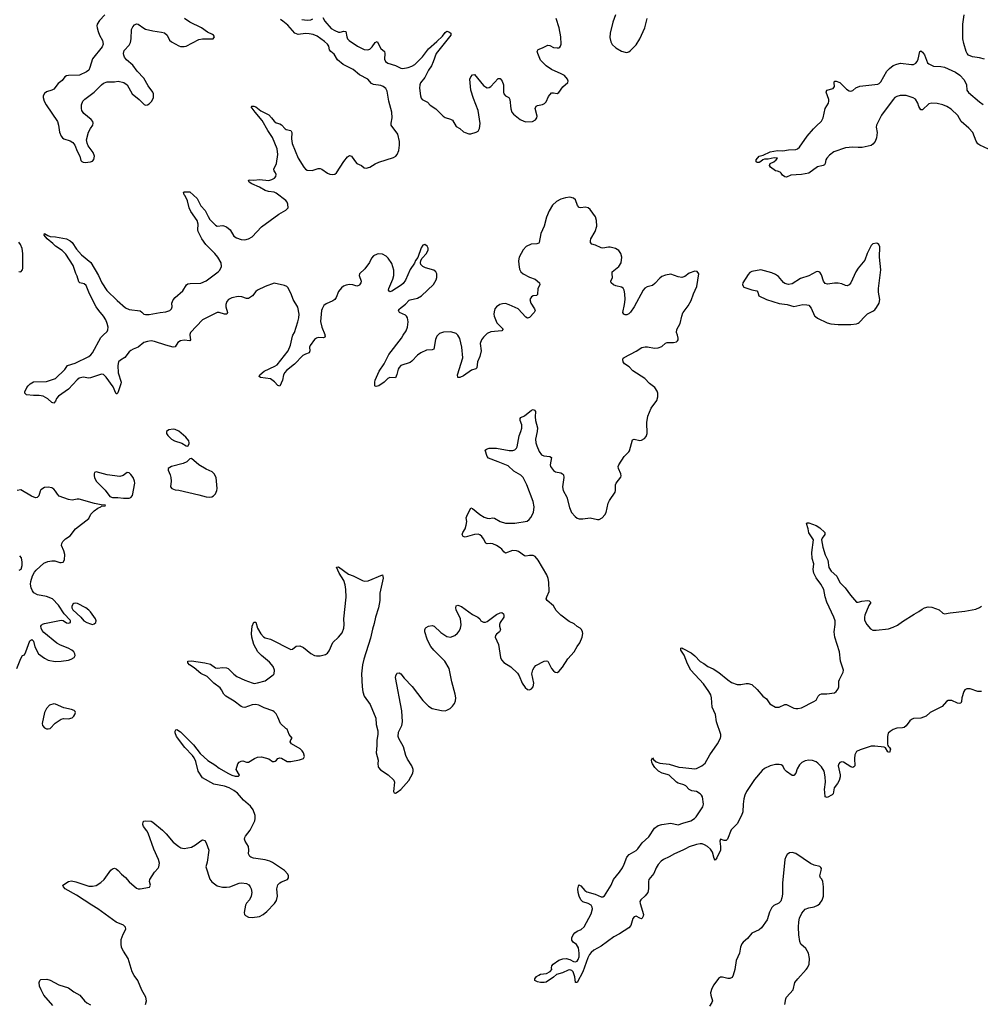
# Model space of a CAD drawing. Header units: inches. Extents: x 1694897 to 1849880, y 907231 to 1017944.
# Tile 61 of 171: x 1732779 to 1743239, y 992711 to 1003438. Entities that reach past the tile are written whole.
import ezdxf

# ---------------------------------------------------------------- set-up
doc = ezdxf.new("R2010")
doc.units = ezdxf.units.IN
doc.header["$MEASUREMENT"] = 0
for name, color, linetype in [('B7030', 7, 'Continuous'), ('B7040', 7, 'Continuous'), ('B7939', 7, 'Continuous'), ('B7949', 7, 'Continuous')]:
    doc.layers.add(name, color=color, linetype=linetype)

msp = doc.modelspace()

# ---------------------------------------------------------------- linework, layer by layer
at = {"layer": 'B7030', "color": 6}
for points, elevation in [([(1733707, 1003493), (1733646, 1003430), (1733623, 1003390), (1733619, 1003370), (1733622, 1003350), (1733634, 1003310), (1733649, 1003270), (1733682, 1003210), (1733689, 1003170), (1733678, 1003142), (1733570, 1003011), (1733544, 1002916), (1733530, 1002890), (1733508, 1002872), (1733430, 1002834), (1733312, 1002832), (1733290, 1002827), (1733270, 1002814), (1733243, 1002777), (1733197, 1002743), (1733150, 1002681), (1733130, 1002669), (1733069, 1002651), (1733050, 1002635), (1733036, 1002610), (1733036, 1002590), (1733047, 1002550), (1733066, 1002510), (1733189, 1002330), (1733202, 1002290), (1733213, 1002213), (1733230, 1002169), (1733246, 1002150), (1733261, 1002141), (1733330, 1002120), (1733359, 1002099), (1733378, 1002070), (1733405, 1002005), (1733432, 1001952), (1733446, 1001906), (1733455, 1001895), (1733470, 1001885), (1733490, 1001882), (1733550, 1001890), (1733570, 1001898), (1733585, 1001915), (1733594, 1001950), (1733580, 1001990), (1733525, 1002065), (1733514, 1002094), (1733508, 1002130), (1733527, 1002213), (1733548, 1002252), (1733574, 1002290), (1733580, 1002310), (1733575, 1002330), (1733558, 1002350), (1733477, 1002417), (1733455, 1002450), (1733450, 1002470), (1733450, 1002510), (1733466, 1002550), (1733487, 1002573), (1733590, 1002650), (1733668, 1002730), (1733692, 1002748), (1733730, 1002762), (1733810, 1002762), (1733850, 1002767), (1733913, 1002753), (1733949, 1002730), (1734004, 1002630), (1734079, 1002570), (1734134, 1002514), (1734150, 1002507), (1734170, 1002510), (1734190, 1002521), (1734218, 1002550), (1734236, 1002590), (1734237, 1002630), (1734230, 1002650), (1734177, 1002717), (1734130, 1002802), (1734057, 1002877), (1734010, 1002944), (1733941, 1003001), (1733920, 1003030), (1733911, 1003050), (1733908, 1003070), (1733917, 1003103), (1733970, 1003161), (1733985, 1003190), (1733992, 1003228), (1733998, 1003330), (1734010, 1003361), (1734030, 1003384), (1734050, 1003393), (1734070, 1003390), (1734130, 1003345), (1734150, 1003335), (1734230, 1003317), (1734324, 1003304), (1734354, 1003294), (1734384, 1003270), (1734410, 1003216), (1734430, 1003196), (1734510, 1003153), (1734530, 1003147), (1734570, 1003146), (1734590, 1003150), (1734730, 1003222), (1734770, 1003230), (1734886, 1003230), (1734899, 1003250), (1734889, 1003270), (1734877, 1003277), (1734822, 1003302), (1734759, 1003350), (1734630, 1003413), (1734572, 1003452)], 900), ([(1733688, 1000000), (1733730, 1000041), (1733739, 1000061), (1733741, 1000090), (1733733, 1000130), (1733717, 1000170), (1733693, 1000210), (1733641, 1000270), (1733613, 1000310), (1733538, 1000450), (1733501, 1000541), (1733480, 1000560), (1733432, 1000572), (1733421, 1000581), (1733404, 1000644), (1733390, 1000674), (1733362, 1000762), (1733283, 1000883), (1733243, 1000923), (1733170, 1000971), (1733141, 1001001), (1733078, 1001050), (1733044, 1001090), (1733049, 1001110), (1733086, 1001086), (1733110, 1001077), (1733170, 1001074), (1733290, 1001050), (1733330, 1001029), (1733350, 1001012), (1733398, 1000938), (1733450, 1000877), (1733553, 1000793), (1733636, 1000650), (1733673, 1000570), (1733728, 1000488), (1733839, 1000379), (1733930, 1000298), (1733970, 1000280), (1734090, 1000267), (1734110, 1000253), (1734130, 1000230), (1734150, 1000226), (1734190, 1000226), (1734310, 1000250), (1734370, 1000255), (1734414, 1000270), (1734433, 1000287), (1734438, 1000310), (1734437, 1000350), (1734450, 1000385), (1734470, 1000410), (1734555, 1000485), (1734596, 1000550), (1734610, 1000560), (1734634, 1000566), (1734750, 1000569), (1734810, 1000592), (1734939, 1000690), (1734957, 1000710), (1734976, 1000750), (1734972, 1000790), (1734937, 1000850), (1734904, 1000890), (1734805, 1000990), (1734761, 1001050), (1734723, 1001130), (1734718, 1001150), (1734721, 1001210), (1734710, 1001250), (1734641, 1001350), (1734625, 1001390), (1734605, 1001465), (1734579, 1001519), (1734570, 1001530), (1734564, 1001557), (1734570, 1001562), (1734630, 1001562), (1734710, 1001491), (1734750, 1001410), (1734798, 1001358), (1734830, 1001294), (1734850, 1001263), (1734910, 1001198), (1734930, 1001188), (1734990, 1001195), (1735030, 1001183), (1735069, 1001150), (1735110, 1001080), (1735141, 1001061), (1735190, 1001044), (1735230, 1001041), (1735270, 1001052), (1735310, 1001071), (1735410, 1001182), (1735602, 1001318), (1735678, 1001362), (1735701, 1001390), (1735699, 1001430), (1735691, 1001450), (1735676, 1001470), (1735570, 1001548), (1735550, 1001558), (1735487, 1001567), (1735450, 1001578), (1735390, 1001615), (1735305, 1001650), (1735279, 1001670), (1735269, 1001690), (1735286, 1001694), (1735330, 1001691), (1735390, 1001696), (1735490, 1001687), (1735524, 1001696), (1735552, 1001710), (1735568, 1001730), (1735570, 1001750), (1735564, 1001770), (1735551, 1001790), (1735546, 1001810), (1735575, 1001870), (1735591, 1001970), (1735583, 1002030), (1735533, 1002153), (1735480, 1002230), (1735420, 1002340), (1735343, 1002430), (1735301, 1002490), (1735305, 1002495), (1735330, 1002497), (1735351, 1002490), (1735405, 1002445), (1735490, 1002400), (1735521, 1002370), (1735550, 1002332), (1735570, 1002316), (1735610, 1002305), (1735630, 1002294), (1735669, 1002250), (1735682, 1002242), (1735730, 1002230), (1735741, 1002210), (1735738, 1002142), (1735747, 1002090), (1735810, 1001930), (1735874, 1001830), (1735890, 1001810), (1735910, 1001799), (1735964, 1001796), (1736030, 1001818), (1736050, 1001818), (1736070, 1001809), (1736130, 1001768), (1736156, 1001756), (1736190, 1001750), (1736210, 1001756), (1736230, 1001771), (1736310, 1001892), (1736350, 1001944), (1736370, 1001960), (1736390, 1001951), (1736423, 1001903), (1736450, 1001872), (1736502, 1001850), (1736530, 1001824), (1736550, 1001819), (1736590, 1001830), (1736650, 1001868), (1736690, 1001887), (1736850, 1001938), (1736875, 1001950), (1736890, 1001970), (1736906, 1002014), (1736916, 1002070), (1736914, 1002110), (1736895, 1002190), (1736824, 1002290), (1736822, 1002310), (1736833, 1002370), (1736830, 1002430), (1736797, 1002550), (1736779, 1002659), (1736765, 1002690), (1736735, 1002710), (1736710, 1002720), (1736630, 1002734), (1736610, 1002744), (1736569, 1002790), (1736478, 1002838), (1736410, 1002894), (1736300, 1002950), (1736241, 1003001), (1736204, 1003064), (1736166, 1003090), (1736154, 1003110), (1736145, 1003150), (1736131, 1003171), (1736099, 1003199), (1736018, 1003258), (1735976, 1003276), (1735930, 1003286), (1735890, 1003288), (1735810, 1003276), (1735776, 1003290), (1735700, 1003380), (1735643, 1003423), (1735619, 1003439)], 800), ([(1735850, 1003440), (1735910, 1003433), (1735950, 1003437), (1735972, 1003448)], 800), ([(1736081, 1003461), (1736102, 1003422), (1736170, 1003344), (1736210, 1003319), (1736250, 1003302), (1736270, 1003301), (1736310, 1003312), (1736330, 1003310), (1736340, 1003250), (1736349, 1003229), (1736367, 1003210), (1736456, 1003150), (1736530, 1003115), (1736570, 1003109), (1736590, 1003117), (1736618, 1003142), (1736650, 1003188), (1736670, 1003202), (1736710, 1003126), (1736752, 1003090), (1736756, 1003070), (1736751, 1003010), (1736763, 1002983), (1736786, 1002966), (1736870, 1002940), (1736929, 1002910), (1736950, 1002907), (1737010, 1002917), (1737050, 1002933), (1737080, 1002950), (1737166, 1003034), (1737230, 1003119), (1737321, 1003199), (1737381, 1003259), (1737410, 1003297), (1737430, 1003313), (1737450, 1003307), (1737475, 1003290), (1737472, 1003270), (1737312, 1003070), (1737282, 1002978), (1737263, 1002937), (1737229, 1002890), (1737190, 1002810), (1737144, 1002750), (1737137, 1002730), (1737133, 1002693), (1737142, 1002610), (1737150, 1002585), (1737163, 1002570), (1737221, 1002541), (1737250, 1002506), (1737310, 1002468), (1737390, 1002388), (1737412, 1002372), (1737470, 1002354), (1737490, 1002342), (1737533, 1002273), (1737573, 1002253), (1737610, 1002218), (1737629, 1002209), (1737670, 1002195), (1737690, 1002195), (1737748, 1002212), (1737770, 1002225), (1737786, 1002254), (1737794, 1002306), (1737772, 1002450), (1737720, 1002580), (1737692, 1002670), (1737681, 1002790), (1737690, 1002814), (1737710, 1002839), (1737730, 1002840), (1737830, 1002723), (1737850, 1002705), (1737870, 1002696), (1737890, 1002698), (1737910, 1002710), (1737990, 1002796), (1738010, 1002796), (1738032, 1002770), (1738047, 1002730), (1738047, 1002650), (1738051, 1002630), (1738069, 1002610), (1738105, 1002590), (1738117, 1002570), (1738126, 1002466), (1738138, 1002430), (1738156, 1002410), (1738230, 1002350), (1738270, 1002331), (1738290, 1002327), (1738363, 1002330), (1738394, 1002346), (1738410, 1002370), (1738412, 1002388), (1738393, 1002470), (1738404, 1002496), (1738416, 1002504), (1738470, 1002514), (1738494, 1002526), (1738510, 1002543), (1738538, 1002602), (1738570, 1002640), (1738590, 1002643), (1738630, 1002634), (1738650, 1002644), (1738694, 1002706), (1738746, 1002754), (1738750, 1002770), (1738744, 1002790), (1738712, 1002830), (1738676, 1002850), (1738570, 1002895), (1738510, 1002935), (1738450, 1002998), (1738419, 1003070), (1738415, 1003090), (1738426, 1003114), (1738470, 1003130), (1738530, 1003162), (1738550, 1003158), (1738590, 1003136), (1738630, 1003130), (1738650, 1003133), (1738660, 1003140), (1738669, 1003151), (1738674, 1003170), (1738670, 1003250), (1738653, 1003350), (1738620, 1003450)], 800), ([(1739268, 1003492), (1739237, 1003410), (1739208, 1003290), (1739205, 1003245), (1739216, 1003196), (1739230, 1003169), (1739270, 1003133), (1739330, 1003097), (1739370, 1003083), (1739390, 1003082), (1739410, 1003087), (1739430, 1003101), (1739490, 1003166), (1739533, 1003230), (1739587, 1003350), (1739611, 1003450)], 800), ([(1740000, 1000634), (1739990, 1000631), (1739950, 1000638), (1739870, 1000665), (1739810, 1000655), (1739770, 1000639), (1739750, 1000624), (1739695, 1000565), (1739670, 1000543), (1739610, 1000527), (1739586, 1000514), (1739568, 1000492), (1739471, 1000310), (1739430, 1000252), (1739410, 1000232), (1739390, 1000223), (1739370, 1000224), (1739356, 1000230), (1739348, 1000250), (1739366, 1000334), (1739371, 1000389), (1739369, 1000450), (1739362, 1000490), (1739350, 1000513), (1739330, 1000526), (1739270, 1000538), (1739244, 1000550), (1739221, 1000570), (1739216, 1000590), (1739235, 1000630), (1739229, 1000670), (1739231, 1000690), (1739304, 1000750), (1739328, 1000790), (1739334, 1000850), (1739323, 1000890), (1739302, 1000922), (1739266, 1000946), (1739210, 1000959), (1739190, 1000960), (1739130, 1000950), (1739110, 1000953), (1739050, 1000983), (1739010, 1000993), (1738996, 1001010), (1738994, 1001030), (1738999, 1001050), (1739046, 1001130), (1739063, 1001190), (1739061, 1001250), (1739047, 1001290), (1738990, 1001369), (1738970, 1001387), (1738936, 1001396), (1738890, 1001388), (1738870, 1001393), (1738854, 1001414), (1738830, 1001474), (1738810, 1001495), (1738770, 1001503), (1738723, 1001497), (1738670, 1001482), (1738623, 1001457), (1738582, 1001418), (1738543, 1001357), (1738514, 1001286), (1738491, 1001190), (1738452, 1001108), (1738437, 1001010), (1738430, 1001003), (1738410, 1000997), (1738347, 1000993), (1738292, 1000968), (1738260, 1000930), (1738219, 1000850), (1738212, 1000810), (1738213, 1000770), (1738222, 1000722), (1738237, 1000690), (1738261, 1000670), (1738330, 1000632), (1738390, 1000613), (1738438, 1000570), (1738443, 1000550), (1738422, 1000510), (1738417, 1000443), (1738406, 1000434), (1738370, 1000429), (1738350, 1000418), (1738335, 1000390), (1738344, 1000350), (1738385, 1000290), (1738392, 1000270), (1738382, 1000250), (1738330, 1000195), (1738310, 1000187), (1738290, 1000197), (1738205, 1000290), (1738110, 1000333), (1738070, 1000345), (1738036, 1000344), (1738006, 1000334), (1737969, 1000310), (1737953, 1000287), (1737945, 1000255), (1737943, 1000230), (1737947, 1000210), (1737975, 1000135), (1738041, 1000070), (1738038, 1000062), (1738030, 1000050), (1737910, 1000039), (1737870, 1000018), (1737851, 1000000)], 800), ([(1732770, 1000694), (1732790, 1000691), (1732808, 1000712), (1732812, 1000730), (1732813, 1000890), (1732804, 1000944), (1732789, 1000990), (1732770, 1001015)], 900), ([(1736956, 1000000), (1736986, 1000050), (1737001, 1000090), (1737008, 1000148), (1737001, 1000190), (1736989, 1000210), (1736978, 1000218), (1736914, 1000250), (1736905, 1000270), (1736910, 1000280), (1736916, 1000290), (1736980, 1000340), (1737019, 1000381), (1737032, 1000388), (1737110, 1000406), (1737153, 1000430), (1737285, 1000555), (1737315, 1000605), (1737321, 1000630), (1737321, 1000670), (1737310, 1000690), (1737290, 1000710), (1737196, 1000736), (1737168, 1000748), (1737147, 1000770), (1737142, 1000790), (1737146, 1000814), (1737160, 1000840), (1737210, 1000890), (1737227, 1000930), (1737225, 1000950), (1737214, 1000970), (1737190, 1000989), (1737170, 1000983), (1737150, 1000954), (1737114, 1000846), (1737090, 1000815), (1737076, 1000784), (1737030, 1000716), (1736979, 1000601), (1736955, 1000565), (1736934, 1000546), (1736830, 1000479), (1736810, 1000473), (1736796, 1000490), (1736799, 1000510), (1736843, 1000610), (1736854, 1000650), (1736851, 1000710), (1736830, 1000783), (1736790, 1000842), (1736770, 1000861), (1736730, 1000885), (1736690, 1000889), (1736670, 1000885), (1736630, 1000865), (1736610, 1000839), (1736587, 1000793), (1736537, 1000723), (1736478, 1000670), (1736477, 1000650), (1736498, 1000590), (1736494, 1000570), (1736479, 1000550), (1736470, 1000542), (1736450, 1000536), (1736407, 1000550), (1736370, 1000553), (1736333, 1000547), (1736305, 1000535), (1736282, 1000518), (1736250, 1000476), (1736223, 1000410), (1736210, 1000389), (1736190, 1000376), (1736116, 1000344), (1736090, 1000323), (1736071, 1000289), (1736065, 1000270), (1736055, 1000150), (1736067, 1000090), (1736100, 1000010), (1736102, 1000000)], 800), ([(1735754, 1000000), (1735772, 1000030), (1735807, 1000147), (1735818, 1000190), (1735821, 1000230), (1735808, 1000308), (1735756, 1000390), (1735735, 1000450), (1735699, 1000519), (1735688, 1000530), (1735663, 1000543), (1735550, 1000569), (1735450, 1000532), (1735369, 1000490), (1735350, 1000476), (1735314, 1000430), (1735270, 1000402), (1735250, 1000400), (1735199, 1000419), (1735159, 1000421), (1735090, 1000409), (1735054, 1000390), (1735033, 1000367), (1735023, 1000337), (1735024, 1000310), (1735041, 1000250), (1735035, 1000230), (1735010, 1000230), (1734950, 1000247), (1734930, 1000247), (1734771, 1000170), (1734638, 1000030), (1734632, 1000010), (1734633, 1000000)], 800), ([(1739940, 1000000), (1739930, 1000030), (1739936, 1000064), (1739970, 1000130), (1739987, 1000210), (1740000, 1000245)], 800), ([(1737550, 1000000), (1737530, 1000018), (1737510, 1000028), (1737470, 1000037), (1737394, 1000034), (1737350, 1000019), (1737331, 1000000)], 800)]:
    msp.add_lwpolyline(points, dxfattribs=dict(at, elevation=elevation))
at = {"layer": 'B7040', "color": 6}
for points, elevation in [([(1743286, 1003010), (1743230, 1003024), (1743154, 1003034), (1743110, 1003053), (1743095, 1003070), (1743086, 1003090), (1743058, 1003178), (1743048, 1003228), (1743050, 1003390), (1743064, 1003490)], 700), ([(1743328, 1002028), (1743232, 1002070), (1743210, 1002086), (1743194, 1002114), (1743157, 1002210), (1743115, 1002255), (1743031, 1002330), (1742993, 1002393), (1742922, 1002462), (1742873, 1002493), (1742830, 1002511), (1742770, 1002526), (1742711, 1002529), (1742678, 1002522), (1742610, 1002456), (1742590, 1002456), (1742571, 1002491), (1742558, 1002530), (1742532, 1002572), (1742506, 1002586), (1742430, 1002611), (1742367, 1002613), (1742330, 1002603), (1742309, 1002591), (1742290, 1002570), (1742163, 1002397), (1742107, 1002290), (1742106, 1002266), (1742116, 1002210), (1742110, 1002150), (1742095, 1002110), (1742070, 1002083), (1742049, 1002069), (1741953, 1002047), (1741910, 1002045), (1741850, 1002051), (1741770, 1002044), (1741642, 1001998), (1741597, 1001963), (1741569, 1001931), (1741556, 1001910), (1741549, 1001871), (1741542, 1001858), (1741529, 1001851), (1741466, 1001834), (1741370, 1001766), (1741292, 1001750), (1741177, 1001743), (1741130, 1001721), (1741110, 1001725), (1741084, 1001744), (1741070, 1001768), (1741058, 1001778), (1741030, 1001789), (1741008, 1001790), (1740955, 1001830), (1740942, 1001850), (1740949, 1001871), (1740990, 1001891), (1741015, 1001910), (1741029, 1001930), (1740995, 1001935), (1740930, 1001918), (1740890, 1001920), (1740869, 1001911), (1740850, 1001892), (1740830, 1001882), (1740810, 1001883), (1740797, 1001890), (1740798, 1001910), (1740830, 1001952), (1740876, 1001964), (1740950, 1002000), (1741030, 1002014), (1741090, 1002010), (1741150, 1002022), (1741230, 1002023), (1741249, 1002031), (1741270, 1002050), (1741355, 1002170), (1741423, 1002250), (1741450, 1002279), (1741510, 1002331), (1741526, 1002370), (1741549, 1002470), (1741584, 1002530), (1741589, 1002550), (1741589, 1002570), (1741562, 1002650), (1741566, 1002670), (1741635, 1002690), (1741650, 1002710), (1741646, 1002750), (1741652, 1002768), (1741670, 1002770), (1741710, 1002755), (1741782, 1002682), (1741810, 1002665), (1741830, 1002661), (1741850, 1002667), (1741885, 1002695), (1741926, 1002714), (1742124, 1002736), (1742137, 1002743), (1742157, 1002763), (1742222, 1002878), (1742250, 1002907), (1742290, 1002938), (1742330, 1002955), (1742370, 1002963), (1742490, 1002949), (1742510, 1002951), (1742536, 1002964), (1742550, 1002981), (1742563, 1003010), (1742582, 1003090), (1742590, 1003100), (1742610, 1003086), (1742630, 1003055), (1742663, 1002970), (1742678, 1002958), (1742730, 1002931), (1742810, 1002928), (1742850, 1002920), (1742970, 1002867), (1743015, 1002835), (1743063, 1002783), (1743088, 1002730), (1743093, 1002670), (1743110, 1002645), (1743230, 1002543), (1743270, 1002514)], 700), ([(1740000, 1000245), (1740002, 1000250), (1740058, 1000322), (1740090, 1000380), (1740115, 1000450), (1740152, 1000530), (1740173, 1000670), (1740156, 1000696), (1740130, 1000699), (1740070, 1000677), (1740020, 1000640), (1740000, 1000634)], 800)]:
    msp.add_lwpolyline(points, dxfattribs=dict(at, elevation=elevation))
at = {"layer": 'B7040', "color": 6, "elevation": 800}
msp.add_lwpolyline([(1742110, 1001003), (1742070, 1000998), (1742050, 1000979), (1742006, 1000890), (1741982, 1000818), (1741910, 1000730), (1741883, 1000690), (1741830, 1000570), (1741811, 1000549), (1741790, 1000540), (1741770, 1000543), (1741730, 1000561), (1741691, 1000569), (1741650, 1000569), (1741576, 1000556), (1741550, 1000563), (1741530, 1000590), (1741510, 1000659), (1741490, 1000687), (1741470, 1000695), (1741450, 1000692), (1741372, 1000648), (1741281, 1000619), (1741190, 1000559), (1741150, 1000553), (1741110, 1000565), (1741096, 1000576), (1741041, 1000641), (1741010, 1000663), (1740970, 1000680), (1740850, 1000713), (1740750, 1000695), (1740730, 1000684), (1740710, 1000662), (1740653, 1000570), (1740649, 1000549), (1740664, 1000524), (1740750, 1000495), (1740806, 1000486), (1740818, 1000470), (1740826, 1000430), (1740910, 1000390), (1741050, 1000346), (1741135, 1000335), (1741210, 1000313), (1741306, 1000334), (1741350, 1000333), (1741370, 1000327), (1741396, 1000296), (1741433, 1000213), (1741443, 1000203), (1741466, 1000186), (1741570, 1000135), (1741610, 1000124), (1741690, 1000118), (1741790, 1000119), (1741830, 1000116), (1741890, 1000126), (1741910, 1000131), (1741921, 1000139), (1741984, 1000210), (1742010, 1000233), (1742070, 1000262), (1742090, 1000277), (1742110, 1000301), (1742138, 1000350), (1742143, 1000390), (1742131, 1000471), (1742130, 1000510), (1742154, 1000714), (1742141, 1000850), (1742144, 1000964), (1742135, 1000990), (1742120, 1001000)], close=True, dxfattribs=at)
at = {"layer": 'B7939', "color": 6}
for points, elevation in [([(1734633, 1000000), (1734637, 999950), (1734630, 999938), (1734570, 999947), (1734530, 999941), (1734500, 999920), (1734470, 999873), (1734451, 999869), (1734370, 999891), (1734248, 999932), (1734210, 999938), (1734170, 999934), (1734130, 999921), (1734070, 999872), (1734014, 999850), (1733990, 999835), (1733970, 999819), (1733922, 999758), (1733876, 999730), (1733853, 999710), (1733847, 999670), (1733852, 999590), (1733883, 999490), (1733881, 999470), (1733846, 999374), (1733837, 999363), (1733830, 999361), (1733825, 999370), (1733798, 999438), (1733722, 999542), (1733690, 999574), (1733670, 999577), (1733550, 999535), (1733530, 999534), (1733470, 999545), (1733427, 999533), (1733404, 999516), (1733310, 999413), (1733203, 999337), (1733180, 999310), (1733170, 999283), (1733150, 999259), (1733130, 999267), (1733086, 999306), (1733035, 999335), (1732990, 999345), (1732930, 999344), (1732852, 999352), (1732834, 999370), (1732835, 999385), (1732856, 999430), (1732870, 999450), (1732892, 999470), (1732930, 999494), (1733070, 999498), (1733167, 999530), (1733270, 999626), (1733300, 999670), (1733383, 999697), (1733531, 999769), (1733553, 999787), (1733570, 999810), (1733664, 999976), (1733688, 1000000)], 800), ([(1734150, 992710), (1734159, 992750), (1734153, 992790), (1734107, 992867), (1734066, 992970), (1734025, 993025), (1734004, 993064), (1733960, 993210), (1733909, 993289), (1733888, 993330), (1733882, 993370), (1733884, 993416), (1733904, 993476), (1733933, 993530), (1733930, 993550), (1733910, 993573), (1733830, 993607), (1733631, 993751), (1733563, 993790), (1733399, 993899), (1733274, 993970), (1733254, 993990), (1733250, 994010), (1733310, 994050), (1733344, 994056), (1733390, 994047), (1733530, 993999), (1733570, 993997), (1733610, 994007), (1733662, 994038), (1733699, 994070), (1733770, 994173), (1733790, 994188), (1733810, 994193), (1733830, 994187), (1733850, 994170), (1733888, 994128), (1733932, 994092), (1733970, 994046), (1734050, 993975), (1734069, 993969), (1734090, 993969), (1734194, 993986), (1734202, 994010), (1734193, 994050), (1734195, 994070), (1734248, 994150), (1734286, 994194), (1734294, 994210), (1734300, 994250), (1734292, 994290), (1734240, 994400), (1734177, 994577), (1734162, 994602), (1734126, 994650), (1734118, 994670), (1734122, 994698), (1734130, 994706), (1734150, 994710), (1734210, 994705), (1734230, 994694), (1734333, 994610), (1734373, 994570), (1734450, 994477), (1734510, 994429), (1734535, 994415), (1734570, 994410), (1734650, 994425), (1734693, 994447), (1734750, 994493), (1734770, 994504), (1734795, 994495), (1734811, 994470), (1734839, 994390), (1734820, 994260), (1734806, 994210), (1734850, 994073), (1734870, 994046), (1734930, 994002), (1734986, 993986), (1735030, 993986), (1735068, 993992), (1735168, 994032), (1735194, 994034), (1735250, 994028), (1735273, 994013), (1735290, 993991), (1735298, 993970), (1735305, 993930), (1735301, 993890), (1735281, 993850), (1735250, 993812), (1735239, 993790), (1735222, 993710), (1735228, 993690), (1735238, 993678), (1735270, 993659), (1735310, 993658), (1735391, 993669), (1735430, 993689), (1735470, 993724), (1735555, 993810), (1735576, 993844), (1735586, 993890), (1735577, 993970), (1735588, 994012), (1735610, 994035), (1735630, 994047), (1735695, 994070), (1735705, 994090), (1735706, 994110), (1735700, 994130), (1735664, 994170), (1735530, 994256), (1735501, 994270), (1735450, 994285), (1735324, 994304), (1735294, 994314), (1735283, 994323), (1735272, 994350), (1735275, 994390), (1735270, 994430), (1735233, 994490), (1735228, 994510), (1735230, 994530), (1735237, 994543), (1735289, 994610), (1735338, 994710), (1735343, 994737), (1735341, 994770), (1735320, 994830), (1735291, 994870), (1735217, 994937), (1735149, 995010), (1735110, 995041), (1735058, 995070), (1735010, 995087), (1734891, 995111), (1734770, 995177), (1734723, 995250), (1734695, 995355), (1734678, 995398), (1734661, 995421), (1734576, 995510), (1734487, 995630), (1734471, 995670), (1734473, 995687), (1734478, 995702), (1734490, 995707), (1734530, 995679), (1734670, 995538), (1734744, 995444), (1734826, 995366), (1734902, 995322), (1734950, 995285), (1735045, 995230), (1735090, 995206), (1735124, 995196), (1735162, 995198), (1735172, 995208), (1735137, 995270), (1735153, 995330), (1735169, 995350), (1735190, 995361), (1735210, 995365), (1735250, 995351), (1735270, 995351), (1735334, 995390), (1735370, 995403), (1735410, 995408), (1735490, 995386), (1735530, 995357), (1735550, 995357), (1735559, 995361), (1735574, 995370), (1735589, 995391), (1735610, 995395), (1735630, 995392), (1735690, 995357), (1735730, 995355), (1735827, 995373), (1735870, 995390), (1735879, 995410), (1735869, 995450), (1735854, 995474), (1735834, 995494), (1735739, 995550), (1735724, 995570), (1735730, 995591), (1735745, 995610), (1735714, 995650), (1735693, 995710), (1735675, 995715), (1735617, 995770), (1735590, 995841), (1735570, 995877), (1735550, 995899), (1735534, 995910), (1735441, 995941), (1735381, 995970), (1735350, 995976), (1735310, 995974), (1735230, 995946), (1735210, 995948), (1735190, 995955), (1735114, 996014), (1735022, 996070), (1735002, 996090), (1734978, 996138), (1734960, 996160), (1734894, 996210), (1734821, 996281), (1734750, 996316), (1734678, 996378), (1734626, 996410), (1734608, 996430), (1734609, 996450), (1734650, 996455), (1734793, 996433), (1734856, 996416), (1734910, 996378), (1734930, 996374), (1734990, 996382), (1735030, 996378), (1735050, 996370), (1735109, 996309), (1735144, 996284), (1735230, 996243), (1735310, 996212), (1735332, 996208), (1735368, 996212), (1735450, 996234), (1735540, 996300), (1735550, 996311), (1735555, 996350), (1735537, 996390), (1735499, 996439), (1735410, 996510), (1735371, 996550), (1735330, 996630), (1735308, 996710), (1735303, 996750), (1735309, 996831), (1735330, 996873), (1735350, 996873), (1735367, 996810), (1735406, 996746), (1735435, 996715), (1735450, 996705), (1735510, 996688), (1735730, 996578), (1735750, 996579), (1735790, 996613), (1735830, 996618), (1735870, 996597), (1735950, 996532), (1735990, 996513), (1736010, 996508), (1736050, 996509), (1736110, 996524), (1736130, 996538), (1736150, 996563), (1736190, 996653), (1736250, 996711), (1736290, 996758), (1736310, 996810), (1736313, 996850), (1736308, 996910), (1736333, 997147), (1736331, 997230), (1736323, 997283), (1736309, 997329), (1736258, 997410), (1736230, 997474), (1736250, 997477), (1736359, 997399), (1736410, 997381), (1736510, 997327), (1736530, 997321), (1736574, 997326), (1736730, 997390), (1736735, 997355), (1736702, 997190), (1736701, 997110), (1736686, 997030), (1736653, 996930), (1736640, 996860), (1736621, 996799), (1736598, 996702), (1736525, 996470), (1736510, 996410), (1736500, 996310), (1736507, 996170), (1736516, 996116), (1736530, 996070), (1736596, 995976), (1736655, 995830), (1736661, 995761), (1736678, 995690), (1736677, 995650), (1736666, 995590), (1736668, 995530), (1736661, 995450), (1736681, 995370), (1736677, 995330), (1736682, 995302), (1736687, 995290), (1736707, 995267), (1736790, 995210), (1736854, 995154), (1736859, 995130), (1736849, 995030), (1736857, 995017), (1736870, 995012), (1736890, 995022), (1736930, 995053), (1737017, 995150), (1737059, 995230), (1737064, 995256), (1737064, 995270), (1737050, 995310), (1737002, 995382), (1736982, 995422), (1736957, 995517), (1736907, 995607), (1736900, 995630), (1736905, 995675), (1736940, 995750), (1736947, 995790), (1736939, 995910), (1736871, 996270), (1736874, 996290), (1736885, 996315), (1736890, 996320), (1736910, 996324), (1736930, 996312), (1736965, 996265), (1737054, 996174), (1737170, 996022), (1737230, 995960), (1737270, 995935), (1737370, 995911), (1737410, 995910), (1737430, 995916), (1737465, 995935), (1737490, 995959), (1737514, 995990), (1737523, 996017), (1737527, 996050), (1737521, 996090), (1737485, 996225), (1737455, 996370), (1737409, 996450), (1737290, 996570), (1737257, 996610), (1737233, 996650), (1737216, 996690), (1737192, 996770), (1737190, 996790), (1737198, 996810), (1737205, 996815), (1737230, 996830), (1737270, 996838), (1737291, 996831), (1737363, 996763), (1737430, 996718), (1737470, 996710), (1737517, 996730), (1737547, 996753), (1737565, 996775), (1737580, 996810), (1737585, 996845), (1737578, 996910), (1737532, 997010), (1737527, 997030), (1737530, 997053), (1737550, 997060), (1737590, 997044), (1737710, 996958), (1737769, 996930), (1737788, 996910), (1737799, 996890), (1737830, 996874), (1737850, 996874), (1737870, 996882), (1737970, 996957), (1738010, 996977), (1738030, 996980), (1738047, 996967), (1738052, 996950), (1738049, 996930), (1738010, 996870), (1738004, 996850), (1738004, 996830), (1738015, 996790), (1738003, 996770), (1737970, 996745), (1737960, 996730), (1737957, 996710), (1737991, 996630), (1738016, 996490), (1738025, 996465), (1738050, 996436), (1738127, 996387), (1738199, 996319), (1738217, 996290), (1738250, 996211), (1738283, 996163), (1738310, 996142), (1738330, 996139), (1738350, 996148), (1738369, 996170), (1738378, 996210), (1738356, 996310), (1738366, 996354), (1738380, 996380), (1738398, 996402), (1738490, 996449), (1738510, 996455), (1738530, 996448), (1738570, 996370), (1738590, 996343), (1738610, 996329), (1738630, 996327), (1738650, 996337), (1738690, 996385), (1738746, 996474), (1738818, 996550), (1738850, 996610), (1738879, 996650), (1738903, 996710), (1738910, 996750), (1738908, 996768), (1738896, 996796), (1738881, 996810), (1738850, 996827), (1738816, 996856), (1738763, 996883), (1738670, 996950), (1738620, 997000), (1738590, 997052), (1738523, 997110), (1738513, 997130), (1738517, 997150), (1738543, 997210), (1738541, 997310), (1738535, 997350), (1738517, 997390), (1738425, 997550), (1738390, 997591), (1738370, 997601), (1738330, 997600), (1738290, 997593), (1738276, 997596), (1738210, 997645), (1738190, 997653), (1738145, 997655), (1738070, 997627), (1738050, 997640), (1738029, 997670), (1738010, 997686), (1737970, 997710), (1737930, 997728), (1737909, 997731), (1737870, 997728), (1737854, 997734), (1737830, 997782), (1737810, 997808), (1737790, 997825), (1737770, 997833), (1737730, 997830), (1737630, 997801), (1737608, 997808), (1737598, 997830), (1737603, 997850), (1737628, 997892), (1737642, 997930), (1737647, 997970), (1737641, 998010), (1737646, 998030), (1737690, 998120), (1737710, 998114), (1737788, 998048), (1737838, 998018), (1737870, 998007), (1737890, 998005), (1737930, 998011), (1737950, 998007), (1738010, 997970), (1738070, 997954), (1738170, 997953), (1738305, 997975), (1738328, 997992), (1738346, 998014), (1738374, 998070), (1738380, 998130), (1738369, 998190), (1738301, 998370), (1738260, 998450), (1738235, 998475), (1738160, 998520), (1738096, 998576), (1737990, 998622), (1737882, 998662), (1737870, 998681), (1737848, 998750), (1737861, 998759), (1737889, 998770), (1737932, 998772), (1737971, 998771), (1738110, 998744), (1738150, 998744), (1738170, 998751), (1738187, 998770), (1738194, 998786), (1738216, 998904), (1738237, 998950), (1738247, 998987), (1738245, 999025), (1738229, 999070), (1738228, 999092), (1738237, 999103), (1738276, 999124), (1738350, 999185), (1738370, 999190), (1738386, 999186), (1738395, 999170), (1738392, 999110), (1738395, 999070), (1738416, 998990), (1738414, 998950), (1738397, 998870), (1738400, 998830), (1738410, 998795), (1738435, 998735), (1738459, 998699), (1738485, 998685), (1738550, 998680), (1738568, 998670), (1738554, 998590), (1738558, 998570), (1738590, 998527), (1738612, 998512), (1738670, 998503), (1738691, 998491), (1738699, 998479), (1738703, 998450), (1738690, 998350), (1738695, 998310), (1738736, 998236), (1738764, 998124), (1738789, 998069), (1738826, 998026), (1738849, 998009), (1738870, 998002), (1738910, 998000), (1738990, 998010), (1739070, 997992), (1739090, 997993), (1739122, 998010), (1739150, 998043), (1739163, 998070), (1739188, 998170), (1739200, 998200), (1739263, 998290), (1739267, 998310), (1739266, 998370), (1739273, 998390), (1739325, 998455), (1739328, 998470), (1739325, 998490), (1739299, 998550), (1739296, 998570), (1739301, 998590), (1739359, 998681), (1739411, 998729), (1739418, 998742), (1739450, 998860), (1739470, 998868), (1739530, 998852), (1739550, 998857), (1739583, 998877), (1739601, 998899), (1739613, 998930), (1739607, 999050), (1739620, 999120), (1739654, 999206), (1739716, 999290), (1739729, 999330), (1739728, 999370), (1739721, 999390), (1739696, 999430), (1739636, 999476), (1739586, 999530), (1739454, 999614), (1739415, 999655), (1739365, 999690), (1739349, 999710), (1739345, 999735), (1739351, 999750), (1739362, 999758), (1739490, 999826), (1739553, 999867), (1739590, 999874), (1739614, 999874), (1739690, 999860), (1739730, 999862), (1739770, 999879), (1739810, 999915), (1739830, 999921), (1739899, 999921), (1739929, 999930), (1739941, 999939), (1739949, 999950), (1739950, 999970), (1739940, 1000000)], 800), ([(1736102, 1000000), (1736104, 999990), (1736100, 999980), (1736086, 999974), (1736030, 999975), (1736010, 999970), (1735990, 999955), (1735943, 999890), (1735936, 999870), (1735938, 999830), (1735932, 999810), (1735890, 999795), (1735861, 999779), (1735770, 999687), (1735685, 999615), (1735666, 999594), (1735651, 999570), (1735639, 999510), (1735610, 999447), (1735590, 999453), (1735554, 999494), (1735510, 999524), (1735401, 999541), (1735385, 999550), (1735395, 999570), (1735441, 999610), (1735557, 999663), (1735581, 999679), (1735702, 999830), (1735728, 999892), (1735748, 999990), (1735754, 1000000)], 800), ([(1737331, 1000000), (1737321, 999990), (1737306, 999954), (1737287, 999850), (1737270, 999841), (1737210, 999837), (1737148, 999810), (1737110, 999784), (1737050, 999718), (1737030, 999703), (1736930, 999670), (1736911, 999650), (1736900, 999630), (1736886, 999574), (1736870, 999538), (1736810, 999541), (1736789, 999531), (1736747, 999490), (1736690, 999450), (1736662, 999442), (1736650, 999444), (1736646, 999450), (1736645, 999490), (1736650, 999510), (1736693, 999610), (1736746, 999690), (1736798, 999790), (1736938, 999970), (1736956, 1000000)], 800), ([(1737851, 1000000), (1737830, 999981), (1737807, 999950), (1737792, 999910), (1737802, 999830), (1737788, 999770), (1737764, 999710), (1737756, 999644), (1737745, 999635), (1737700, 999620), (1737610, 999559), (1737570, 999539), (1737550, 999541), (1737547, 999570), (1737605, 999755), (1737593, 999870), (1737570, 999964), (1737550, 1000000), (1737550, 1000000)], 800), ([(1732746, 996370), (1732790, 996480), (1732810, 996511), (1732830, 996517), (1732847, 996550), (1732889, 996671), (1732910, 996687), (1732928, 996668), (1732945, 996605), (1732982, 996530), (1733050, 996483), (1733090, 996461), (1733166, 996446), (1733230, 996448), (1733310, 996460), (1733338, 996470), (1733372, 996490), (1733382, 996510), (1733379, 996530), (1733367, 996550), (1733348, 996568), (1733307, 996590), (1733223, 996623), (1733185, 996645), (1733042, 996762), (1733023, 996783), (1733011, 996810), (1733010, 996830), (1733018, 996842), (1733028, 996852), (1733050, 996860), (1733230, 996896), (1733252, 996892), (1733290, 996869), (1733310, 996864), (1733331, 996870), (1733333, 996890), (1733330, 996897), (1733264, 996964), (1733201, 997061), (1733135, 997130), (1733070, 997156), (1732972, 997172), (1732934, 997194), (1732917, 997217), (1732903, 997250), (1732898, 997290), (1732901, 997319), (1732919, 997381), (1732940, 997420), (1732958, 997442), (1733042, 997518), (1733084, 997536), (1733130, 997544), (1733161, 997541), (1733215, 997525), (1733230, 997524), (1733252, 997530), (1733267, 997553), (1733270, 997610), (1733261, 997650), (1733235, 997710), (1733237, 997730), (1733248, 997752), (1733279, 997781), (1733330, 997816), (1733386, 997890), (1733530, 998004), (1733555, 998050), (1733590, 998089), (1733630, 998117), (1733662, 998130), (1733670, 998138), (1733710, 998142), (1733713, 998150), (1733667, 998153), (1733593, 998167), (1733427, 998213), (1733405, 998215), (1733350, 998202), (1733310, 998211), (1733209, 998249), (1733189, 998269), (1733170, 998302), (1733150, 998324), (1733130, 998337), (1733090, 998347), (1733050, 998341), (1733010, 998317), (1733000, 998300), (1732987, 998250), (1732970, 998234), (1732951, 998230), (1732906, 998246), (1732790, 998315), (1732752, 998308)], 900), ([(1732778, 997598), (1732794, 997574), (1732802, 997530), (1732802, 997490), (1732790, 997449), (1732770, 997436)], 900), ([(1740000, 996537), (1739979, 996570), (1739979, 996590), (1739990, 996594), (1740000, 996589)], 700), ([(1740000, 995107), (1739950, 995122), (1739930, 995133), (1739850, 995206), (1739830, 995216), (1739775, 995230), (1739736, 995250), (1739695, 995290), (1739668, 995330), (1739661, 995350), (1739660, 995370), (1739670, 995395), (1739680, 995380), (1739710, 995352), (1739750, 995337), (1739850, 995328), (1739955, 995295), (1740000, 995290)], 700), ([(1740000, 994391), (1739908, 994352), (1739850, 994317), (1739790, 994289), (1739764, 994270), (1739730, 994235), (1739710, 994198), (1739685, 994135), (1739630, 994070), (1739625, 994050), (1739626, 993970), (1739617, 993930), (1739590, 993892), (1739543, 993850), (1739532, 993830), (1739534, 993810), (1739571, 993690), (1739569, 993670), (1739557, 993650), (1739550, 993644), (1739530, 993648), (1739490, 993670), (1739470, 993665), (1739455, 993645), (1739432, 993570), (1739410, 993546), (1739310, 993479), (1739250, 993445), (1739110, 993346), (1739030, 993300), (1739003, 993277), (1738985, 993255), (1738964, 993216), (1738910, 993064), (1738850, 992949), (1738830, 992949), (1738825, 993010), (1738804, 993064), (1738790, 993079), (1738770, 993086), (1738750, 993085), (1738690, 993053), (1738624, 993036), (1738590, 993006), (1738510, 992954), (1738490, 992949), (1738450, 992948), (1738416, 992956), (1738389, 992970), (1738389, 992990), (1738407, 993013), (1738430, 993030), (1738450, 993039), (1738514, 993046), (1738554, 993070), (1738574, 993090), (1738569, 993110), (1738573, 993130), (1738587, 993150), (1738650, 993191), (1738693, 993207), (1738730, 993212), (1738770, 993201), (1738810, 993178), (1738830, 993175), (1738850, 993182), (1738861, 993199), (1738869, 993230), (1738871, 993270), (1738865, 993325), (1738842, 993362), (1738805, 993390), (1738790, 993409), (1738790, 993435), (1738804, 993470), (1738823, 993490), (1738850, 993509), (1738894, 993526), (1738925, 993555), (1739002, 993698), (1739017, 993750), (1739014, 993770), (1739001, 993790), (1738968, 993808), (1738910, 993829), (1738889, 993850), (1738871, 993890), (1738861, 993930), (1738857, 993970), (1738868, 994012), (1738890, 994003), (1738931, 993951), (1738956, 993936), (1739045, 993910), (1739110, 993884), (1739130, 993883), (1739148, 993892), (1739219, 994010), (1739245, 994070), (1739310, 994150), (1739341, 994199), (1739362, 994238), (1739390, 994315), (1739417, 994343), (1739490, 994386), (1739510, 994404), (1739557, 994470), (1739630, 994535), (1739690, 994630), (1739730, 994659), (1739770, 994671), (1739870, 994684), (1739950, 994667), (1740000, 994683)], 700), ([(1733139, 992699), (1733042, 992810), (1733011, 992870), (1732996, 992910), (1732992, 992948), (1732997, 992970), (1733010, 992981), (1733075, 992985), (1733110, 992973), (1733204, 992924), (1733311, 992891), (1733370, 992847), (1733432, 992810), (1733485, 992750), (1733510, 992729), (1733550, 992706)], 800)]:
    msp.add_lwpolyline(points, dxfattribs=dict(at, elevation=elevation))
at = {"layer": 'B7939', "color": 6, "elevation": 900}
for points in [[(1734450, 998977), (1734402, 998970), (1734377, 998950), (1734378, 998930), (1734391, 998910), (1734430, 998869), (1734463, 998850), (1734545, 998825), (1734590, 998796), (1734610, 998791), (1734623, 998817), (1734625, 998830), (1734620, 998850), (1734587, 998890), (1734510, 998954), (1734473, 998973)], [(1734650, 998656), (1734630, 998655), (1734597, 998623), (1734558, 998602), (1734430, 998570), (1734396, 998550), (1734394, 998530), (1734418, 998478), (1734426, 998450), (1734428, 998412), (1734421, 998350), (1734435, 998330), (1734470, 998315), (1734510, 998311), (1734730, 998263), (1734810, 998240), (1734850, 998235), (1734870, 998240), (1734890, 998251), (1734910, 998273), (1734926, 998310), (1734930, 998330), (1734917, 998450), (1734896, 998490), (1734873, 998513), (1734810, 998542), (1734728, 998588)], [(1733610, 998512), (1733595, 998505), (1733589, 998492), (1733588, 998470), (1733592, 998450), (1733612, 998410), (1733710, 998314), (1733762, 998242), (1733791, 998231), (1733849, 998231), (1733910, 998225), (1733970, 998226), (1733990, 998234), (1734006, 998254), (1734032, 998390), (1734030, 998411), (1734013, 998450), (1733990, 998483), (1733970, 998502), (1733950, 998504), (1733907, 998473), (1733870, 998461), (1733730, 998480)], [(1733390, 997082), (1733370, 997078), (1733358, 997070), (1733347, 997047), (1733347, 997030), (1733359, 997010), (1733444, 996930), (1733479, 996890), (1733510, 996870), (1733550, 996856), (1733570, 996850), (1733590, 996855), (1733608, 996872), (1733611, 996890), (1733603, 996910), (1733550, 996988), (1733530, 997007), (1733500, 997030), (1733410, 997078)], [(1733150, 995985), (1733104, 995970), (1733070, 995933), (1733050, 995890), (1733023, 995770), (1733027, 995750), (1733050, 995725), (1733070, 995713), (1733090, 995711), (1733110, 995715), (1733164, 995776), (1733230, 995819), (1733256, 995824), (1733310, 995823), (1733350, 995833), (1733369, 995850), (1733381, 995870), (1733386, 995890), (1733382, 995902), (1733372, 995912), (1733344, 995924), (1733260, 995940), (1733170, 995983)]]:
    msp.add_lwpolyline(points, close=True, dxfattribs=at)
at = {"layer": 'B7949', "color": 6}
for points, elevation in [([(1740000, 996589), (1740090, 996541), (1740130, 996509), (1740190, 996447), (1740230, 996426), (1740272, 996392), (1740330, 996365), (1740390, 996327), (1740490, 996246), (1740530, 996219), (1740590, 996196), (1740630, 996194), (1740690, 996208), (1740710, 996208), (1740750, 996194), (1740810, 996142), (1740870, 996067), (1740910, 996040), (1740946, 995986), (1741010, 995949), (1741050, 995950), (1741110, 995978), (1741130, 995977), (1741210, 995938), (1741230, 995933), (1741250, 995933), (1741290, 995943), (1741427, 996010), (1741450, 996026), (1741474, 996070), (1741490, 996088), (1741510, 996094), (1741567, 996093), (1741650, 996103), (1741670, 996119), (1741690, 996148), (1741700, 996170), (1741700, 996230), (1741705, 996250), (1741746, 996330), (1741748, 996350), (1741717, 996450), (1741705, 996550), (1741653, 996710), (1741649, 996770), (1741660, 996850), (1741658, 996890), (1741645, 996930), (1741568, 997092), (1741549, 997150), (1741536, 997230), (1741503, 997290), (1741450, 997358), (1741425, 997410), (1741419, 997450), (1741425, 997510), (1741409, 997570), (1741406, 997634), (1741422, 997770), (1741370, 997847), (1741364, 997890), (1741345, 997950), (1741350, 997955), (1741370, 997958), (1741450, 997928), (1741490, 997902), (1741544, 997850), (1741544, 997830), (1741515, 997790), (1741511, 997770), (1741524, 997690), (1741550, 997608), (1741580, 997550), (1741591, 997470), (1741613, 997430), (1741677, 997377), (1741710, 997305), (1741768, 997248), (1741827, 997167), (1741890, 997094), (1741910, 997092), (1741950, 997105), (1742009, 997109), (1742030, 997106), (1742048, 997090), (1742024, 997056), (1741982, 996950), (1741977, 996930), (1741978, 996898), (1742003, 996850), (1742042, 996802), (1742070, 996789), (1742106, 996786), (1742238, 996802), (1742290, 996819), (1742337, 996843), (1742390, 996882), (1742517, 996963), (1742570, 996991), (1742604, 997016), (1742630, 997030), (1742670, 997042), (1742710, 997037), (1742790, 997010), (1742830, 996973), (1742850, 996966), (1742910, 996978), (1743070, 996993), (1743190, 997017), (1743230, 997034), (1743250, 997049)], 700), ([(1740000, 995290), (1740130, 995278), (1740150, 995282), (1740208, 995310), (1740243, 995337), (1740293, 995430), (1740376, 995550), (1740410, 995611), (1740414, 995630), (1740412, 995650), (1740368, 995788), (1740354, 995870), (1740319, 995950), (1740313, 996050), (1740303, 996083), (1740281, 996121), (1740223, 996203), (1740087, 996350), (1740050, 996420), (1740015, 996515), (1740000, 996537)], 700), ([(1743250, 996121), (1743210, 996120), (1743130, 996150), (1743093, 996147), (1743070, 996136), (1743060, 996120), (1743038, 996050), (1743034, 996010), (1743027, 995993), (1743010, 995988), (1742990, 995993), (1742930, 996021), (1742890, 996020), (1742870, 996011), (1742824, 995956), (1742691, 995890), (1742651, 995849), (1742590, 995830), (1742510, 995824), (1742490, 995815), (1742470, 995798), (1742433, 995747), (1742410, 995728), (1742390, 995722), (1742330, 995718), (1742290, 995704), (1742256, 995684), (1742236, 995664), (1742227, 995630), (1742227, 995547), (1742231, 995531), (1742239, 995519), (1742251, 995510), (1742260, 995490), (1742250, 995454), (1742230, 995461), (1742205, 995505), (1742193, 995513), (1742090, 995525), (1742050, 995523), (1741930, 995484), (1741890, 995464), (1741873, 995430), (1741869, 995389), (1741871, 995310), (1741862, 995298), (1741850, 995293), (1741830, 995298), (1741750, 995350), (1741730, 995354), (1741710, 995347), (1741698, 995330), (1741692, 995310), (1741713, 995210), (1741713, 995190), (1741702, 995150), (1741684, 995116), (1741646, 995070), (1741637, 995003), (1741627, 994993), (1741570, 994966), (1741550, 994973), (1741544, 995024), (1741542, 995050), (1741552, 995130), (1741550, 995190), (1741537, 995250), (1741510, 995297), (1741470, 995340), (1741450, 995353), (1741410, 995367), (1741370, 995371), (1741330, 995364), (1741294, 995346), (1741270, 995321), (1741245, 995275), (1741230, 995229), (1741210, 995203), (1741190, 995203), (1741127, 995247), (1741106, 995270), (1741088, 995308), (1741070, 995321), (1741050, 995325), (1741010, 995324), (1740950, 995310), (1740890, 995281), (1740863, 995257), (1740780, 995160), (1740692, 995030), (1740674, 994990), (1740663, 994950), (1740655, 994890), (1740653, 994810), (1740638, 994770), (1740590, 994676), (1740527, 994613), (1740486, 994510), (1740470, 994496), (1740450, 994497), (1740410, 994509), (1740403, 994490), (1740411, 994431), (1740409, 994390), (1740370, 994307), (1740350, 994282), (1740339, 994299), (1740324, 994370), (1740302, 994402), (1740270, 994430), (1740237, 994450), (1740210, 994459), (1740190, 994460), (1740150, 994454), (1740070, 994427), (1740030, 994404), (1740000, 994391)], 700), ([(1740000, 994683), (1740085, 994710), (1740126, 994734), (1740146, 994754), (1740219, 994861), (1740226, 994890), (1740215, 994970), (1740204, 994990), (1740190, 995003), (1740150, 995028), (1740098, 995038), (1740070, 995050), (1740031, 995090), (1740010, 995104), (1740000, 995107)], 700), ([(1741110, 992710), (1741120, 992770), (1741130, 992790), (1741201, 992870), (1741220, 992950), (1741250, 992990), (1741343, 993090), (1741357, 993110), (1741374, 993150), (1741380, 993210), (1741367, 993270), (1741338, 993318), (1741286, 993366), (1741274, 993394), (1741264, 993470), (1741260, 993550), (1741262, 993610), (1741270, 993651), (1741297, 993703), (1741313, 993727), (1741333, 993747), (1741370, 993764), (1741430, 993774), (1741468, 993792), (1741490, 993810), (1741515, 993845), (1741532, 993890), (1741530, 993990), (1741523, 994050), (1741514, 994074), (1741500, 994090), (1741491, 994110), (1741506, 994170), (1741508, 994190), (1741503, 994203), (1741493, 994213), (1741430, 994229), (1741390, 994246), (1741230, 994355), (1741190, 994367), (1741160, 994360), (1741137, 994343), (1741121, 994319), (1741111, 994289), (1741085, 994030), (1741085, 993910), (1741079, 993870), (1741066, 993834), (1741046, 993814), (1740990, 993786), (1740970, 993765), (1740944, 993716), (1740917, 993630), (1740857, 993543), (1740830, 993521), (1740750, 993486), (1740704, 993430), (1740657, 993390), (1740641, 993370), (1740627, 993333), (1740617, 993270), (1740582, 993190), (1740566, 993090), (1740547, 993030), (1740535, 993005), (1740510, 992991), (1740490, 992991), (1740430, 993008), (1740410, 993007), (1740387, 992993), (1740336, 992924), (1740315, 992885), (1740302, 992838), (1740303, 992810), (1740324, 992750), (1740317, 992730), (1740289, 992690)], 800)]:
    msp.add_lwpolyline(points, dxfattribs=dict(at, elevation=elevation))

doc.saveas('drawing.dxf')
